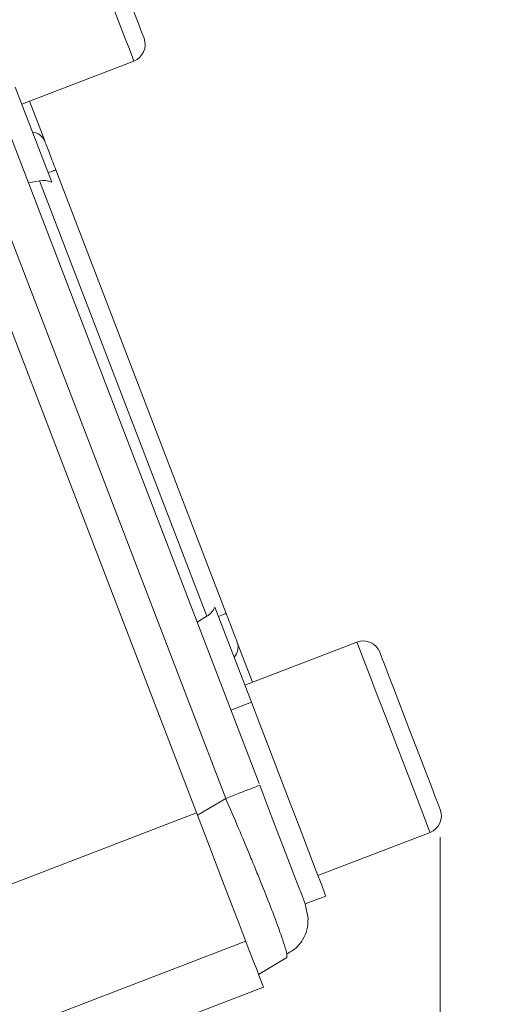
# Model space of a CAD drawing. Header units: inches. Extents: x 0.3 to 33.9, y 0.2 to 21.7.
# Tile 7 of 29: x 10.5 to 11.4, y 7.8 to 9.6. Entities that reach past the tile are written whole.
import ezdxf

# ---------------------------------------------------------------- set-up
doc = ezdxf.new("R2010")
doc.units = ezdxf.units.IN
doc.header["$MEASUREMENT"] = 0
doc.layers.add('SLD-0', color=7, linetype='Continuous', lineweight=15)
doc.styles.add('SLDTEXTSTYLE0', font='TXT', dxfattribs={"width": 0.75})
doc.dimstyles.new('SLDDIMSTYLE0', dxfattribs={"dimtxt": 0.25, "dimasz": 0.13, "dimexe": 0, "dimexo": 0.0625, "dimgap": 0.0625, "dimtad": 0, "dimtih": 1, "dimtoh": 1, "dimdec": 4, "dimrnd": 1e-09, "dimzin": 12, "dimdsep": 46, "dimtxsty": 'SLDTEXTSTYLE0', "dimsah": 1, "dimcen": 0.09, "dimadec": 0, "dimazin": 3, "dimtfac": 1, "dimtdec": 4, "dimtofl": 0, "dimtmove": 0, "dimatfit": 3, "dimfxl": 1, "dimfrac": 2, "dimtolj": 1, "dimtzin": 12, "dimarcsym": 0})
doc.dimstyles.new('SLDDIMSTYLE1', dxfattribs={"dimtxt": 0.25, "dimasz": 0.13, "dimexe": 0, "dimexo": 0.0625, "dimgap": 0.0625, "dimtad": 0, "dimtih": 1, "dimtoh": 1, "dimdec": 4, "dimrnd": 1e-09, "dimzin": 4, "dimdsep": 46, "dimtxsty": 'SLDTEXTSTYLE0', "dimsah": 1, "dimcen": 0.09, "dimadec": 0, "dimazin": 1, "dimtfac": 1, "dimtdec": 4, "dimtofl": 0, "dimtmove": 0, "dimatfit": 3, "dimfxl": 1, "dimfrac": 2, "dimtolj": 1, "dimtzin": 12, "dimarcsym": 0})

# ---------------------------------------------------------------- blocks, each defined once
blk = doc.blocks.new('*D10')
at = {"layer": 'SLD-0'}
for p, q in [((6.6938, 13.5153), (14.6169, 13.5153)), ((14.4919, 13.5153), (14.4919, 9.6539)), ((14.0128, 9.2798), (13.9621, 9.2798)), ((13.9621, 9.2798), (13.9621, 8.883)), ((14.971, 9.2798), (15.0218, 9.2798)), ((15.0218, 9.2798), (15.0218, 8.883)), ((13.9621, 8.883), (14.0128, 8.883)), ((15.0218, 8.883), (14.971, 8.883)), ((14.4919, 4.9707), (14.4919, 8.8322)), ((7.9438, 4.9707), (14.6169, 4.9707))]:
    blk.add_line(p, q, dxfattribs=at)
for points in [[(14.4919, 13.5153), (14.4719, 13.3853), (14.5119, 13.3853)], [(14.4919, 4.9707), (14.5119, 5.1007), (14.4719, 5.1007)]]:
    blk.add_solid(points, dxfattribs=at)
at = {"layer": 'SLD-0', "char_height": 0.25, "attachment_point": 1, "style": 'SLDTEXTSTYLE0'}
for s, insert in [('8.54', (14.0671, 9.6529, 0.0039)), ('217.0', (14.0763, 9.2052, 0.0039))]:
    blk.add_mtext(s, dxfattribs=dict(at, insert=insert))
blk = doc.blocks.new('*D11')
at = {"layer": 'SLD-0'}
for p, q in [((6.6938, 13.5153), (12.9634, 13.5153)), ((12.8384, 13.5153), (12.8384, 10.2739)), ((12.3593, 9.8998), (12.3085, 9.8998)), ((12.3085, 9.8998), (12.3085, 9.503)), ((13.3175, 9.8998), (13.3683, 9.8998)), ((13.3683, 9.8998), (13.3683, 9.503)), ((12.3085, 9.503), (12.3593, 9.503)), ((13.3683, 9.503), (13.3175, 9.503)), ((12.8384, 6.2107), (12.8384, 9.4522)), ((11.003, 6.2107), (12.9634, 6.2107))]:
    blk.add_line(p, q, dxfattribs=at)
for points in [[(12.8384, 13.5153), (12.8184, 13.3853), (12.8584, 13.3853)], [(12.8384, 6.2107), (12.8584, 6.3407), (12.8184, 6.3407)]]:
    blk.add_solid(points, dxfattribs=at)
at = {"layer": 'SLD-0', "char_height": 0.25, "attachment_point": 1, "style": 'SLDTEXTSTYLE0'}
for s, insert in [('7.30', (12.4136, 10.2729, 0.0039)), ('185.5', (12.4228, 9.8252, 0.0039))]:
    blk.add_mtext(s, dxfattribs=dict(at, insert=insert))
blk = doc.blocks.new('*D13')
at = {"layer": 'SLD-0'}
for p, q in [((11.252, 8.0773), (11.252, 2.0898)), ((7.8938, 6.3962), (7.8938, 2.0898)), ((9.1861, 2.2516), (9.1354, 2.2516)), ((9.1354, 2.2516), (9.1354, 1.8547)), ((9.9596, 2.2516), (10.0104, 2.2516)), ((10.0104, 2.2516), (10.0104, 1.8547)), ((7.8938, 2.2148), (9.0466, 2.2148)), ((11.252, 2.2148), (10.0992, 2.2148)), ((9.1354, 1.8547), (9.1861, 1.8547)), ((10.0104, 1.8547), (9.9596, 1.8547))]:
    blk.add_line(p, q, dxfattribs=at)
for points in [[(7.8938, 2.2148), (8.0238, 2.1948), (8.0238, 2.2348)], [(11.252, 2.2148), (11.122, 2.2348), (11.122, 2.1948)]]:
    blk.add_solid(points, dxfattribs=at)
at = {"layer": 'SLD-0', "char_height": 0.25, "attachment_point": 1, "style": 'SLDTEXTSTYLE0'}
for s, insert in [('3.36', (9.1481, 2.6247, -0.972)), ('85.3', (9.2496, 2.177, -0.972))]:
    blk.add_mtext(s, dxfattribs=dict(at, insert=insert))

msp = doc.modelspace()

# ---------------------------------------------------------------- linework, layer by layer
at = {"color": 7, "linetype": 'Continuous', "lineweight": 15}
for p, q in [((10.39207, 9.55818), (10.92321, 8.17452)), ((10.32916, 9.53759), (10.86269, 8.14772)), ((10.27046, 9.52618), (10.81143, 8.11692)), ((10.49251, 9.40816), (10.69603, 9.48628)), ((10.48068, 9.43896), (10.54684, 9.26662)), ((10.50651, 9.41353), (10.53417, 9.34149)), ((10.55445, 9.28864), (10.86352, 8.48348)), ((10.5045, 9.26529), (10.52485, 9.26892)), ((10.52485, 9.26892), (10.82833, 8.47833)), ((10.84313, 8.49475), (10.90929, 8.32241)), ((10.81078, 8.46741), (10.82833, 8.47833)), ((10.88381, 8.43063), (10.91147, 8.35859)), ((11.10098, 8.43134), (10.89746, 8.35321)), ((10.90929, 8.32241), (10.87194, 8.30808)), ((10.81143, 8.11692), (10.86269, 8.14772)), ((10.80972, 8.12137), (9.88548, 7.76658)), ((11.03006, 8.00779), (11.23358, 8.08591)), ((11.00703, 7.95617), (11.01219, 7.92945)), ((11.00705, 7.95611), (11.04439, 7.97044)), ((10.89919, 7.88829), (10.47855, 7.72682)), ((10.97346, 7.86528), (10.9735, 7.85903)), ((10.92224, 7.82823), (10.9735, 7.85903)), ((10.92224, 7.82823), (10.93118, 7.80497)), ((10.93118, 7.80497), (10.57205, 7.66711))]:
    msp.add_line(p, q, dxfattribs=at)
at = {"color": 8, "linetype": 'Continuous', "lineweight": 15, "flags": 128}
for points in [[(10.69603, 9.48628), (10.69394, 9.49171), (10.68783, 9.50764), (10.67806, 9.53309), (10.66525, 9.56645), (10.65022, 9.60562), (10.63389, 9.64815), (10.61731, 9.69136), (10.6015, 9.73253), (10.58747, 9.76908), (10.57609, 9.79872), (10.56809, 9.81958), (10.56395, 9.83034), (10.56343, 9.83171)], [(11.23358, 8.08591), (11.2315, 8.09134), (11.22538, 8.10727), (11.21561, 8.13272), (11.20281, 8.16608), (11.18777, 8.20525), (11.17144, 8.24778), (11.15486, 8.29099), (11.13905, 8.33216), (11.12502, 8.36871), (11.11365, 8.39835), (11.10564, 8.41921), (11.10151, 8.42997), (11.10098, 8.43134)]]:
    msp.add_lwpolyline(points, dxfattribs=at)
at = {"color": 7, "linetype": 'Continuous', "lineweight": 15, "flags": 128}
for points in [[(10.71443, 9.52762), (10.71058, 9.53765), (10.7055, 9.55091), (10.69837, 9.56946), (10.68961, 9.5923), (10.67979, 9.61788), (10.6596, 9.67046), (10.63942, 9.72304), (10.6296, 9.74862), (10.62083, 9.77146), (10.61371, 9.79002), (10.60862, 9.80327), (10.60477, 9.8133), (10.60477, 9.8133)], [(10.54045, 9.28326), (10.54357, 9.28446), (10.54635, 9.28553), (10.54877, 9.28645), (10.55078, 9.28723), (10.55237, 9.28784), (10.55353, 9.28828), (10.55422, 9.28855), (10.55445, 9.28864)], [(10.86352, 8.48348), (10.86329, 8.48339), (10.86259, 8.48313), (10.86144, 8.48269), (10.85985, 8.48207), (10.85784, 8.4813), (10.85542, 8.48037), (10.85264, 8.47931), (10.84952, 8.47811)], [(11.25199, 8.12725), (11.24814, 8.13728), (11.24305, 8.15054), (11.23593, 8.16909), (11.22716, 8.19193), (11.21734, 8.21751), (11.19716, 8.27009), (11.17697, 8.32267), (11.16715, 8.34825), (11.15838, 8.37109), (11.15126, 8.38965), (11.14618, 8.4029), (11.14233, 8.41293), (11.14233, 8.41293)], [(10.90929, 8.32241), (10.92462, 8.28246), (10.94211, 8.23691), (10.96078, 8.18825), (10.97962, 8.13917), (10.99759, 8.09237), (11.0137, 8.0504), (11.02707, 8.01558), (11.03695, 7.98983), (11.04282, 7.97455), (11.04439, 7.97044)], [(10.9244, 8.17141), (10.94066, 8.12905), (10.95634, 8.08821), (10.97079, 8.05056), (10.98343, 8.01763), (10.99374, 7.99078), (11.00129, 7.97111), (11.00578, 7.95941), (11.00705, 7.95611)], [(10.92224, 7.82823), (10.92013, 7.83374), (10.91387, 7.85004), (10.9037, 7.87654), (10.88999, 7.91227), (10.87324, 7.95589), (10.85408, 8.0058), (10.83322, 8.06014), (10.81143, 8.11692)]]:
    msp.add_lwpolyline(points, dxfattribs=at)
at = {"color": 7, "linetype": 'Continuous', "lineweight": 15}
for centre, radius, start, end in [((10.68456, 9.51616), 0.032, 291, 21), ((10.50925, 9.33008), 0.02741, 24.59139, 84.20893), ((10.85766, 8.42243), 0.02741, 317.79009, 17.40972), ((11.11245, 8.40146), 0.032, 21, 111), ((11.22211, 8.11579), 0.032, 291, 21)]:
    msp.add_arc(centre, radius, start, end, dxfattribs=at)
for centre, start_param, end_param in [((10.53421, 9.22416), 5.5849628, 6.1086524), ((10.80534, 8.51785), 3.3161256, 3.8398151)]:
    msp.add_ellipse(centre, major_axis=(-0.01643, 0.04279), ratio=0.9163312, start_param=start_param, end_param=end_param, dxfattribs=at)
for points, knots in [([(10.55445, 9.28864), (10.55066, 9.29853), (10.54306, 9.31833), (10.53713, 9.33377), (10.53417, 9.34149)], [0, 0, 0, 0, 0.49999979, 1, 1, 1, 1]), ([(10.88381, 8.43063), (10.88085, 8.43835), (10.87492, 8.45379), (10.86732, 8.47359), (10.86352, 8.48348)], [0, 0, 0, 0, 0.50000058, 1, 1, 1, 1]), ([(10.86269, 8.14772), (10.87109, 8.15095), (10.8879, 8.1574), (10.90794, 8.16509), (10.92172, 8.17039), (10.92351, 8.17107), (10.9244, 8.17141)], [0, 0, 0, 0, 0.24999992, 0.49999945, 0.75000025, 1, 1, 1, 1]), ([(10.97353, 7.86513), (10.97923, 7.86838), (10.99062, 7.87487), (11.00296, 7.89029), (11.01112, 7.90867), (11.01189, 7.9226), (11.01228, 7.92953)], [0, 0, 0, 0, 0.2526504, 0.5039019, 0.753133, 1, 1, 1, 1])]:
    msp.add_open_spline(points, degree=3, knots=knots, dxfattribs=at)
at = {"color": 8, "linetype": 'Continuous', "lineweight": 15}
msp.add_open_spline([(10.86269, 8.14772), (10.87056, 8.12945), (10.88598, 8.09367), (10.90439, 8.04963), (10.91827, 8.01585), (10.93181, 7.98237), (10.94663, 7.94463), (10.96068, 7.90703), (10.96936, 7.88113), (10.97347, 7.86746), (10.97346, 7.86536), (10.97346, 7.86528)], degree=3, knots=[0, 0, 0, 0, 0.1396433, 0.2733045, 0.3476846, 0.4214933, 0.567307, 0.7131241, 0.8611161, 0.9947794, 1, 1, 1, 1], dxfattribs=at)

# ---------------------------------------------------------------- dimensions: what is measured, and where the dimension line sits
at = {"layer": 'SLD-0'}
for base, p2, dimstyle, picture, middle in [((14.49194, 4.97072), (7.89377, 4.97072), 'SLDDIMSTYLE0', '*D10', (14.49194, 9.24302)), ((12.83839, 6.21072), (10.95298, 6.21072), 'SLDDIMSTYLE1', '*D11', (12.83839, 9.86302))]:
    dim = msp.add_linear_dim(base=base, p1=(6.64377, 13.51532), p2=p2, angle=90, dimstyle=dimstyle, dxfattribs=at)
    dim.commit()
    dim.dimension.update_dxf_attribs({"geometry": picture, "text_midpoint": middle, "dimtype": 160})
dim = msp.add_linear_dim(base=(11.25199, 2.21482), p1=(7.89377, 6.44622), p2=(11.25199, 8.12725), dimstyle='SLDDIMSTYLE0', dxfattribs=at)
dim.commit()
dim.dimension.update_dxf_attribs({"geometry": '*D13', "text_midpoint": (9.57288, 2.21482), "dimtype": 160})

doc.saveas('drawing.dxf')
